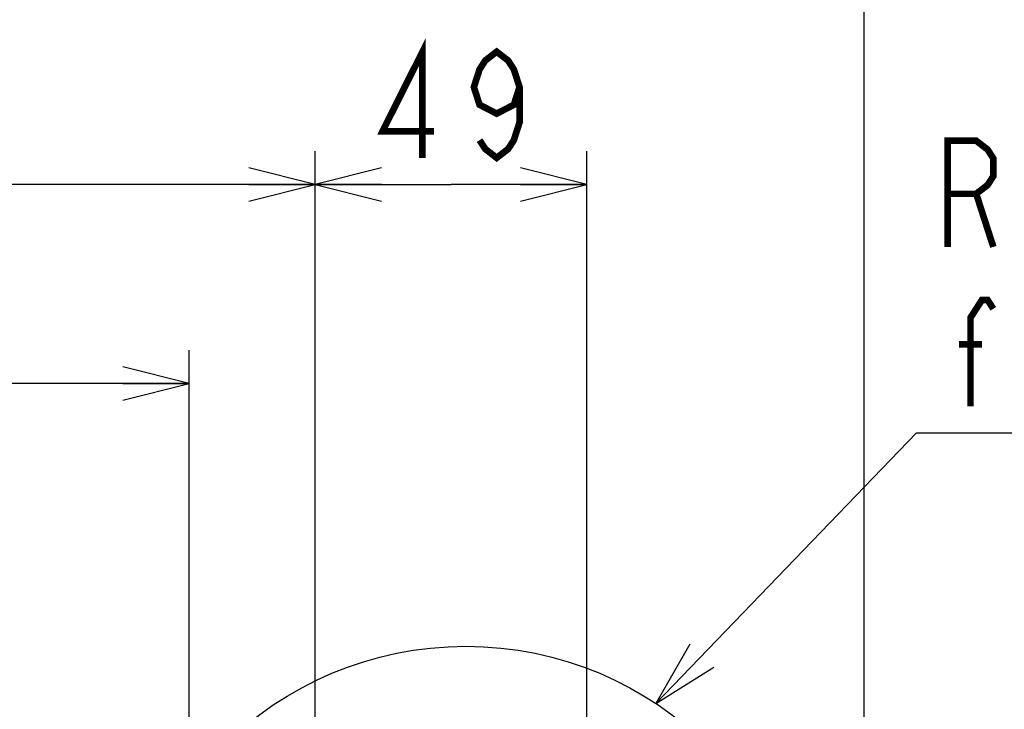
# Model space of a CAD drawing. Extents: x 33 to 410, y 33 to 287.
# Tile 87 of 90: x 289 to 319, y 233 to 254. Entities that reach past the tile are written whole.
import ezdxf

# ---------------------------------------------------------------- set-up
doc = ezdxf.new("R2010")
doc.units = 0
doc.header["$LTSCALE"] = 23.1
doc.layers.get('0').update_dxf_attribs({"linetype": 'CONTINUOUS'})
doc.layers.add('ALL_DIM', color=7, linetype='CONTINUOUS')
doc.layers.add('ALL_NOTE', color=7, linetype='CONTINUOUS')
doc.dimstyles.get("Standard").update_dxf_attribs({"dimtxt": 2.5, "dimasz": 2.5, "dimexe": 1.25, "dimexo": 0.625, "dimtad": 1, "dimcen": 2.5, "dimazin": 3, "dimtfac": 1, "dimtmove": 0, "dimatfit": 3})

# ---------------------------------------------------------------- blocks, each defined once
blk = doc.blocks.new('_OPEN')
at = {"color": 0, "linetype": 'BYBLOCK'}
for p, q in [((0, 0), (-1, 0.25)), ((-1, -0.25), (0, 0)), ((-1, 0), (0, 0))]:
    blk.add_line(p, q, dxfattribs=at)
blk = doc.blocks.new('*D17')
at = {"layer": 'ALL_DIM', "color": 2, "linetype": 'CONTINUOUS'}
for p, q in [((266.176, 174.83), (266.176, 243.698)), ((294.165, 228.575), (294.165, 243.698)), ((266.176, 242.698), (280.171, 242.698)), ((294.165, 242.698), (280.171, 242.698))]:
    blk.add_line(p, q, dxfattribs=at)
at = {"layer": 'ALL_DIM', "color": 2, "linetype": 'CONTINUOUS', "xscale": 2, "yscale": 2, "zscale": 2, "rotation": 180}
blk.add_blockref('_OPEN', (266.176, 242.698), dxfattribs=at)
at = {"layer": 'ALL_DIM', "color": 2, "linetype": 'CONTINUOUS', "xscale": 2, "yscale": 2, "zscale": 2}
blk.add_blockref('_OPEN', (294.165, 242.698), dxfattribs=at)
blk = doc.blocks.new('*D35')
at = {"layer": 'ALL_DIM', "color": 2, "linetype": 'CONTINUOUS'}
for p, q in [((266.176, 174.83), (266.176, 249.698)), ((297.956, 200.627), (297.956, 249.698)), ((266.176, 248.698), (282.066, 248.698)), ((297.956, 248.698), (282.066, 248.698))]:
    blk.add_line(p, q, dxfattribs=at)
at = {"layer": 'ALL_DIM', "color": 2, "linetype": 'CONTINUOUS', "xscale": 2, "yscale": 2, "zscale": 2, "rotation": 180}
blk.add_blockref('_OPEN', (266.176, 248.698), dxfattribs=at)
at = {"layer": 'ALL_DIM', "color": 2, "linetype": 'CONTINUOUS', "xscale": 2, "yscale": 2, "zscale": 2}
blk.add_blockref('_OPEN', (297.956, 248.698), dxfattribs=at)
blk = doc.blocks.new('*D36')
at = {"layer": 'ALL_DIM', "color": 2, "linetype": 'CONTINUOUS'}
for p, q in [((297.956, 200.627), (297.956, 249.698)), ((306.139, 200.627), (306.139, 249.698)), ((297.956, 248.698), (302.048, 248.698)), ((306.139, 248.698), (302.048, 248.698))]:
    blk.add_line(p, q, dxfattribs=at)
at = {"layer": 'ALL_DIM', "color": 2, "linetype": 'CONTINUOUS', "xscale": 2, "yscale": 2, "zscale": 2, "rotation": 180}
blk.add_blockref('_OPEN', (297.956, 248.698), dxfattribs=at)
at = {"layer": 'ALL_DIM', "color": 2, "linetype": 'CONTINUOUS', "xscale": 2, "yscale": 2, "zscale": 2}
blk.add_blockref('_OPEN', (306.139, 248.698), dxfattribs=at)
blk = doc.blocks.new('*D37')
at = {"layer": 'ALL_DIM', "color": 2, "linetype": 'CONTINUOUS'}
for p, q in [((314.489, 200.627), (314.489, 255.698)), ((322.672, 250.29), (322.672, 255.698)), ((314.489, 254.698), (318.581, 254.698)), ((322.672, 254.698), (318.581, 254.698)), ((322.672, 200.627), (322.672, 240.247))]:
    blk.add_line(p, q, dxfattribs=at)
at = {"layer": 'ALL_DIM', "color": 2, "linetype": 'CONTINUOUS', "xscale": 2, "yscale": 2, "zscale": 2, "rotation": 180}
blk.add_blockref('_OPEN', (314.489, 254.698), dxfattribs=at)
at = {"layer": 'ALL_DIM', "color": 2, "linetype": 'CONTINUOUS', "xscale": 2, "yscale": 2, "zscale": 2}
blk.add_blockref('_OPEN', (322.672, 254.698), dxfattribs=at)
blk = doc.blocks.new('*D39')
at = {"layer": 'ALL_DIM', "color": 2, "linetype": 'CONTINUOUS'}
for p, q in [((266.176, 174.83), (266.176, 261.698)), ((330.396, 251), (330.396, 261.698)), ((266.176, 260.698), (298.286, 260.698)), ((330.396, 260.698), (298.286, 260.698))]:
    blk.add_line(p, q, dxfattribs=at)
at = {"layer": 'ALL_DIM', "color": 2, "linetype": 'CONTINUOUS', "xscale": 2, "yscale": 2, "zscale": 2, "rotation": 180}
blk.add_blockref('_OPEN', (266.176, 260.698), dxfattribs=at)
at = {"layer": 'ALL_DIM', "color": 2, "linetype": 'CONTINUOUS', "xscale": 2, "yscale": 2, "zscale": 2}
blk.add_blockref('_OPEN', (330.396, 260.698), dxfattribs=at)
blk = doc.blocks.new('*D40')
at = {"layer": 'ALL_DIM', "color": 2, "linetype": 'CONTINUOUS'}
for p, q in [((266.176, 174.83), (266.176, 255.698)), ((314.489, 200.627), (314.489, 255.698)), ((266.176, 254.698), (290.333, 254.698)), ((314.489, 254.698), (290.333, 254.698))]:
    blk.add_line(p, q, dxfattribs=at)
at = {"layer": 'ALL_DIM', "color": 2, "linetype": 'CONTINUOUS', "xscale": 2, "yscale": 2, "zscale": 2, "rotation": 180}
blk.add_blockref('_OPEN', (266.176, 254.698), dxfattribs=at)
at = {"layer": 'ALL_DIM', "color": 2, "linetype": 'CONTINUOUS', "xscale": 2, "yscale": 2, "zscale": 2}
blk.add_blockref('_OPEN', (314.489, 254.698), dxfattribs=at)

msp = doc.modelspace()

# ---------------------------------------------------------------- linework, layer by layer
at = {"color": 2, "linetype": 'CONTINUOUS'}
msp.add_circle((302.491, 224.413), 10.366, dxfattribs=at)
at = {"layer": 'ALL_DIM', "color": 2, "linetype": 'CONTINUOUS', "const_width": 0.2}
for points in [[(301.188, 249.498), (301.188, 252.698), (299.984, 250.298), (301.532, 250.298)], [(304.112, 251.632), (303.94, 251.098), (303.424, 250.832), (302.908, 251.098), (302.736, 251.632), (302.908, 252.165), (303.08, 252.432), (303.424, 252.698), (303.768, 252.432), (303.94, 252.165), (304.112, 251.632), (304.112, 250.565), (303.94, 250.032), (303.768, 249.765), (303.424, 249.498), (303.08, 249.765), (302.908, 250.032)]]:
    msp.add_lwpolyline(points, dxfattribs=at)
at = {"layer": 'ALL_NOTE', "color": 2, "linetype": 'CONTINUOUS'}
for p, q in [((308.214, 233.056), (316.07, 241.215)), ((316.07, 241.215), (316.32, 241.215)), ((316.32, 241.215), (401.632, 241.215))]:
    msp.add_line(p, q, dxfattribs=at)
at = {"layer": 'ALL_NOTE', "color": 2, "linetype": 'CONTINUOUS', "const_width": 0.2}
for points in [[(317.008, 246.815), (317.008, 250.014), (317.868, 250.014), (318.212, 249.748), (318.384, 249.481), (318.384, 248.948), (318.212, 248.681), (317.868, 248.414), (317.008, 248.414)], [(317.868, 248.414), (318.384, 246.815)], [(317.696, 242.014), (317.696, 244.681), (318.04, 245.215), (318.212, 245.215), (318.384, 244.948)], [(317.352, 243.881), (318.04, 243.881)]]:
    msp.add_lwpolyline(points, dxfattribs=at)
at = {"layer": 'ALL_NOTE', "color": 2, "linetype": 'CONTINUOUS'}
msp.add_lwpolyline([(309.241, 234.844), (308.214, 233.056), (309.961, 234.15)], dxfattribs=at)

# ---------------------------------------------------------------- dimensions: what is measured, and where the dimension line sits
at = {"layer": 'ALL_DIM', "color": 2, "linetype": 'CONTINUOUS'}
for base, p1, p2, picture, middle in [((330.396, 260.698), (266.176, 173.83), (330.396, 250), '*D39', (291.406, 260.698)), ((314.489, 254.698), (266.176, 173.83), (314.489, 199.627), '*D40', (283.453, 254.698)), ((322.672, 254.698), (314.489, 199.627), (322.672, 199.627), '*D37', (315.829, 254.698)), ((297.956, 248.698), (266.176, 173.83), (297.956, 199.627), '*D35', (275.186, 248.698)), ((306.139, 248.698), (297.956, 199.627), (306.139, 199.627), '*D36', (299.296, 248.698)), ((294.165, 242.698), (266.176, 173.83), (294.165, 227.575), '*D17', (273.291, 242.698))]:
    dim = msp.add_linear_dim(base=base, p1=p1, p2=p2, dimstyle='Standard', dxfattribs=at)
    dim.commit()
    dim.dimension.update_dxf_attribs({"geometry": picture, "text_midpoint": middle, "dimtype": 128})

doc.saveas('drawing.dxf')
